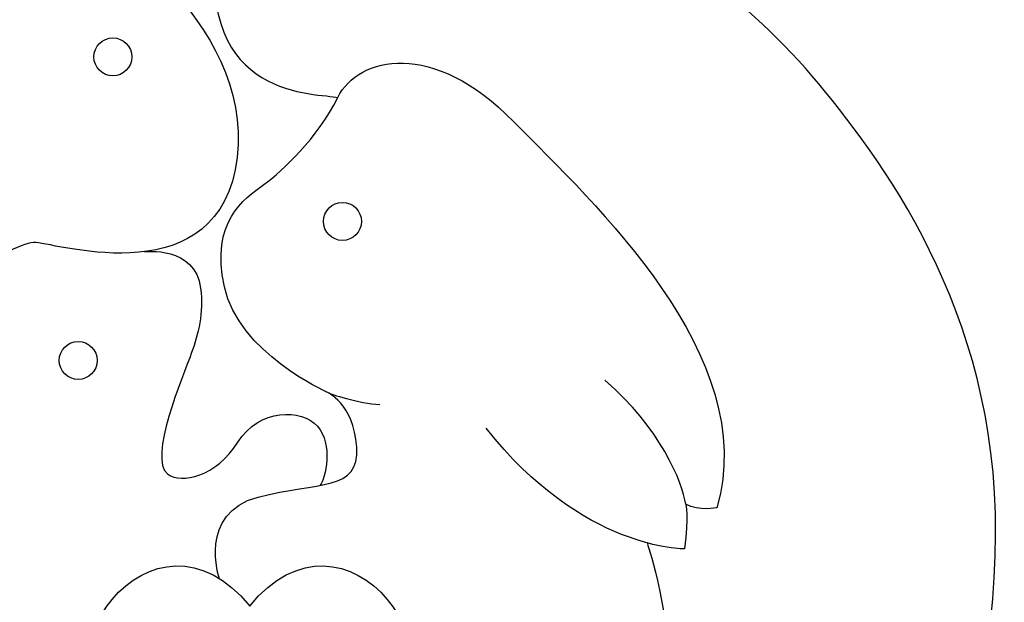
# Model space of a CAD drawing. Extents: x -101 to 97, y -98 to 132.
# Tile 5 of 6: x -27 to 97, y -24 to 50. Entities that reach past the tile are written whole.
import ezdxf

# ---------------------------------------------------------------- set-up
doc = ezdxf.new("R2010")
doc.units = 0
doc.header["$MEASUREMENT"] = 0
doc.layers.add('LAYER_1', color=7, linetype='CONTINUOUS')

msp = doc.modelspace()

# ---------------------------------------------------------------- linework, layer by layer
at = {"layer": 'LAYER_1', "color": 3}
for centre, major_axis, ratio in [((-15.3144, 44.8237), (0, 2.3998), 0.99995833), ((13.6903, 24.0494), (0, 2.3998), 1), ((-19.6975, 6.497), (0, 2.3997), 1)]:
    msp.add_ellipse(centre, major_axis=major_axis, ratio=ratio, dxfattribs=at)
at = {"layer": 'LAYER_1'}
for points, knots in [([(5.1786, -69.4962), (5.1786, -69.4962), (85.5353, -69.4962), (85.5353, -69.4962), (85.5353, -69.4962), (85.5353, -69.4962), (94.9945, -47.4376), (96.153, -18.186), (96.153, -18.186), (97.3115, 11.0656), (82.6971, 30.7053), (73.8824, 41.4089), (73.8824, 41.4089), (65.0678, 52.1125), (52.0978, 60.6752), (52.0978, 60.6752), (52.0978, 60.6752), (52.0978, 60.6752), (52.5528, 70.6945), (49.9232, 77.3309), (49.9232, 77.3309), (49.9232, 77.3309), (77.3397, 92.0165), (78.0638, 118.3741), (78.0638, 118.3741), (78.0638, 118.3741), (72.7678, 119.836), (62.9598, 115.0748), (62.9598, 115.0748), (62.9598, 115.0748), (64.293, 123.2639), (62.579, 130.5009), (62.579, 130.5009), (62.579, 130.5009), (37.0052, 131.5838), (18.0188, 90.7796), (18.0188, 90.7796), (18.0188, 90.7796), (0.8403, 79.7697), (-2.1165, 59.5101), (-2.1165, 59.5101), (-5.0732, 39.2506), (10.7791, 40.2798), (13.0978, 39.7002)], [0, 0, 0, 0, 0.08333333, 0.08333333, 0.08333333, 0.08333333, 0.16666667, 0.16666667, 0.16666667, 0.16666667, 0.25, 0.25, 0.25, 0.25, 0.33333333, 0.33333333, 0.33333333, 0.33333333, 0.41666667, 0.41666667, 0.41666667, 0.41666667, 0.5, 0.5, 0.5, 0.5, 0.58333333, 0.58333333, 0.58333333, 0.58333333, 0.66666667, 0.66666667, 0.66666667, 0.66666667, 0.75, 0.75, 0.75, 0.75, 0.83333333, 0.83333333, 0.83333333, 0.83333333, 1, 1, 1, 1]), ([(-3.3153, -69.4962), (-3.3153, -69.4962), (-86.062, -69.4962), (-86.062, -69.4962), (-86.062, -69.4962), (-98.2167, -49.0898), (-101.4701, -10.0629), (-85.4116, 9.6936), (-85.4116, 9.6936), (-76.9543, 20.0981), (-64.5884, 26.9446), (-52.4777, 36.5136), (-52.4777, 36.5136), (-52.4777, 36.5136), (-55.5202, 45.6461), (-49.6191, 53.6412), (-49.6191, 53.6412), (-49.6191, 53.6412), (-72.4863, 67.7684), (-75.3162, 92.7392), (-75.3162, 92.7392), (-75.3162, 92.7392), (-65.5491, 95.0288), (-53.7275, 87.5855), (-53.7275, 87.5855), (-53.7275, 87.5855), (-57.5585, 96.5612), (-57.2302, 105.2084), (-57.2302, 105.2084), (-57.2302, 105.2084), (-28.6735, 104.1131), (-18.5402, 62.5668), (-18.5402, 62.5668), (-18.5402, 62.5668), (2.4721, 49.5544), (0.378, 32.1353), (0.378, 32.1353), (-1.7161, 14.7163), (-22.1809, 21.189), (-25.0365, 21.3794), (-25.0365, 21.3794), (-27.8922, 21.5697), (-38.5854, 15.2684), (-46.7679, -1.7261), (-46.7679, -1.7261), (-54.9503, -18.7206), (-53.1609, -28.9934), (-50.9716, -35.847), (-50.9716, -35.847), (-50.9716, -35.847), (-47.7773, -35.0722), (-46.6343, -32.8408), (-46.6343, -32.8408), (-46.6343, -32.8408), (-44.5037, -46.6336), (-46.7387, -55.9872), (-46.7387, -55.9872), (-46.7387, -55.9872), (-49.8216, -52.5322), (-54.1404, -54.6604), (-54.1404, -54.6604), (-58.4592, -56.7885), (-58.8349, -64.5528), (-54.1404, -69.4962)], [0, 0, 0, 0, 0.05882353, 0.05882353, 0.05882353, 0.05882353, 0.11764706, 0.11764706, 0.11764706, 0.11764706, 0.17647059, 0.17647059, 0.17647059, 0.17647059, 0.23529412, 0.23529412, 0.23529412, 0.23529412, 0.29411765, 0.29411765, 0.29411765, 0.29411765, 0.35294118, 0.35294118, 0.35294118, 0.35294118, 0.41176471, 0.41176471, 0.41176471, 0.41176471, 0.47058824, 0.47058824, 0.47058824, 0.47058824, 0.52941176, 0.52941176, 0.52941176, 0.52941176, 0.58823529, 0.58823529, 0.58823529, 0.58823529, 0.64705882, 0.64705882, 0.64705882, 0.64705882, 0.70588235, 0.70588235, 0.70588235, 0.70588235, 0.76470588, 0.76470588, 0.76470588, 0.76470588, 0.82352941, 0.82352941, 0.82352941, 0.82352941, 0.88235294, 0.88235294, 0.88235294, 0.88235294, 1, 1, 1, 1]), ([(-1.8749, -21.019), (-1.8749, -21.019), (-4.6126, -12.763), (3.0273, -10.759), (3.0273, -10.759), (10.6672, -8.755), (15.8786, -10.0688), (15.4975, -4.4598), (15.4975, -4.4598), (15.1164, 1.1491), (11.6858, 2.5104), (11.6858, 2.5104), (11.6858, 2.5104), (11.6858, 2.5104), (0.5439, 7.4944), (-1.2247, 15.7927), (-1.2247, 15.7927), (-2.9934, 24.091), (1.2396, 26.8442), (3.7446, 28.6956), (3.7446, 28.6956), (6.2497, 30.5471), (10.445, 34.4447), (13.0978, 39.7002), (13.0978, 39.7002), (15.7505, 44.9558), (25.116, 47.0266), (35.3037, 36.6733), (35.3037, 36.6733), (45.4913, 26.3201), (66.5502, 7.037), (61.0075, -12.1107), (61.0075, -12.1107), (61.0075, -12.1107), (58.7753, -12.59), (57.0565, -11.6589), (57.0565, -11.6589), (57.0565, -11.6589), (57.4846, -13.0857), (56.9162, -17.3007), (56.9162, -17.3007), (56.9162, -17.3007), (44.0297, -17.4788), (31.8366, -2.047)], [0, 0, 0, 0, 0.08333333, 0.08333333, 0.08333333, 0.08333333, 0.16666667, 0.16666667, 0.16666667, 0.16666667, 0.25, 0.25, 0.25, 0.25, 0.33333333, 0.33333333, 0.33333333, 0.33333333, 0.41666667, 0.41666667, 0.41666667, 0.41666667, 0.5, 0.5, 0.5, 0.5, 0.58333333, 0.58333333, 0.58333333, 0.58333333, 0.66666667, 0.66666667, 0.66666667, 0.66666667, 0.75, 0.75, 0.75, 0.75, 0.83333333, 0.83333333, 0.83333333, 0.83333333, 1, 1, 1, 1]), ([(-11.3304, 20.2321), (-11.3304, 20.2321), (-4.8903, 21.0084), (-4.2308, 15.6097), (-4.2308, 15.6097), (-3.8446, 12.448), (-4.5123, 9.804), (-5.3616, 7.488), (-5.3616, 7.488), (-6.4835, 4.4293), (-10.9242, -5.9074), (-8.3931, -7.8358), (-8.3931, -7.8358), (-6.6622, -9.1545), (-2.2497, -8.1603), (0.4704, -3.8329), (0.4704, -3.8329), (3.1906, 0.4946), (8.5408, 0.4171), (10.5313, -1.8105), (10.5313, -1.8105), (12.5218, -4.0382), (11.5829, -8.4381), (10.8523, -9.2865)], [0, 0, 0, 0, 0.14285714, 0.14285714, 0.14285714, 0.14285714, 0.28571429, 0.28571429, 0.28571429, 0.28571429, 0.42857143, 0.42857143, 0.42857143, 0.42857143, 0.57142857, 0.57142857, 0.57142857, 0.57142857, 0.71428571, 0.71428571, 0.71428571, 0.71428571, 1, 1, 1, 1]), ([(18.6149, -44.5616), (30.9056, -30.278), (13.8329, -9.845), (1.9692, -24.5096), (1.9692, -24.5096), (-9.8945, -9.845), (-26.9672, -30.278), (-14.6765, -44.5616), (-14.6765, -44.5616), (-8.5529, -51.6781), (1.9692, -61.0985), (1.9692, -61.0985), (1.9692, -61.0985), (1.9692, -61.0985), (12.4913, -51.6781), (18.6149, -44.5616)], [0, 0, 0, 0, 0.2, 0.2, 0.2, 0.2, 0.4, 0.4, 0.4, 0.4, 0.6, 0.6, 0.6, 0.6, 1, 1, 1, 1])]:
    msp.add_open_spline(points, degree=3, knots=knots, dxfattribs=at)
for points in [[(57.0565, -11.6589), (56.7031, -8.9029), (53.7411, -1.8952), (46.8513, 3.9924)], [(11.9802, 2.3619), (11.9802, 2.3619), (15.7938, 1.0226), (18.3951, 0.9413)], [(52.1834, -16.5399), (52.1834, -16.5399), (62.1625, -44.4104), (45.9028, -69.4962)]]:
    msp.add_open_spline(points, degree=3, dxfattribs=at)

doc.saveas('drawing.dxf')
